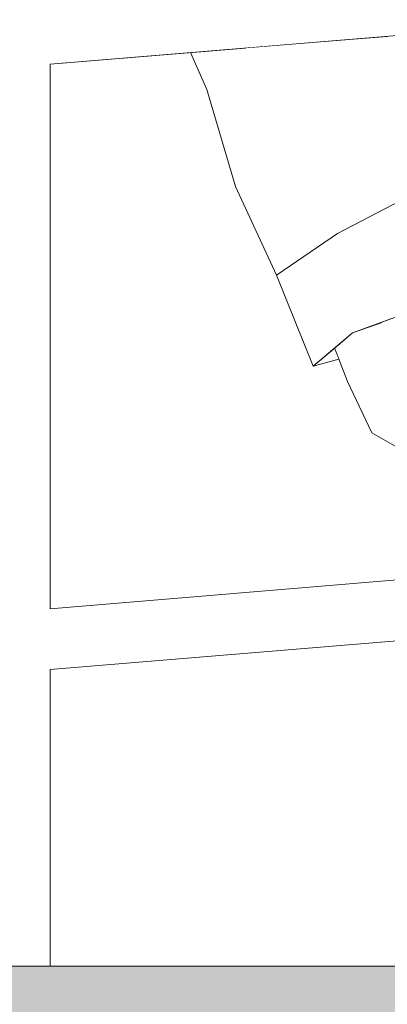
# Model space of a CAD drawing. Header units: millimetres. Extents: x 0 to 650, y -1 to 707.
# Tile 12 of 256: x 97.22 to 98.43, y 622.56 to 625.81. Entities that reach past the tile are written whole.
import ezdxf
from ezdxf.xclip import XClip

# ---------------------------------------------------------------- set-up
doc = ezdxf.new("R2010")
doc.units = ezdxf.units.MM
doc.header["$MEASUREMENT"] = 0
doc.header["$XCLIPFRAME"] = 0
doc.linetypes.add('Wipeout_Contour', pattern=[1000, 0, -1000])
for name, color, linetype in [('Interior - Mobiliário .ARQ', 7, 'Continuous'), ('Laje.ARQ', 7, 'Continuous'), ('Parede.ARQ', 7, 'Continuous')]:
    doc.layers.add(name, color=color, linetype=linetype)

# ---------------------------------------------------------------- blocks, each defined once
blk = doc.blocks.new('Desenho_3_3', base_point=(252.3092, 622.8349))
at = {"color": 254, "linetype": 'Wipeout_Contour', "lineweight": 0, "ltscale": 2537.616052}
blk.add_wipeout([(97.301, 625.8138), (97.2975, 625.7977), (106.1958, 626.5389), (106.1958, 626.5547)], dxfattribs=at).dxf.layer = 'Parede.ARQ'
at = {"color": 254, "linetype": 'Wipeout_Contour', "lineweight": 0, "ltscale": 5053.165761}
blk.add_wipeout([(97.3215, 622.6849), (106.1958, 622.6849), (106.1958, 624.4042), (102.616, 624.106), (102.616, 622.8349), (102.3521, 622.8349), (102.3521, 624.084), (97.3215, 623.665)], dxfattribs=at).dxf.layer = 'Parede.ARQ'
at = {"color": 254, "linetype": 'Wipeout_Contour', "lineweight": 0, "ltscale": 2537.549973}
blk.add_wipeout([(97.2954, 625.7806), (106.1958, 626.522), (106.1958, 626.5389), (97.2975, 625.7977)], dxfattribs=at).dxf.layer = 'Parede.ARQ'
at = {"color": 254, "linetype": 'Wipeout_Contour', "lineweight": 0, "ltscale": 8221.398375}
blk.add_wipeout([(97.7851, 625.7036), (97.3215, 625.665), (97.3215, 623.8657), (98.9536, 624.0016), (98.8173, 624.1534), (98.5991, 624.3232), (98.3829, 624.4473), (98.3028, 624.6168), (98.2748, 624.6903), (98.1897, 624.6676), (98.0692, 624.968), (97.9334, 625.2607), (97.8388, 625.5814)], dxfattribs=at).dxf.layer = 'Parede.ARQ'
at = {"color": 254, "linetype": 'Wipeout_Contour', "lineweight": 0, "ltscale": 1898.297218}
blk.add_wipeout([(98.0692, 624.968), (98.2699, 625.1059), (98.1465, 625.4154)], dxfattribs=at).dxf.layer = 'Interior - Mobiliário .ARQ'
at = {"color": 254, "linetype": 'Wipeout_Contour', "lineweight": 0, "ltscale": 2537.481432}
blk.add_wipeout([(97.2954, 625.7806), (97.2947, 625.7631), (106.1958, 626.5046), (106.1958, 626.522)], dxfattribs=at).dxf.layer = 'Parede.ARQ'
at = {"color": 254, "linetype": 'Wipeout_Contour', "lineweight": 0, "ltscale": 2529.882917}
blk.add_wipeout([(97.3105, 623.8413), (106.1958, 624.5814), (106.1958, 624.5915), (97.3144, 623.8516)], dxfattribs=at).dxf.layer = 'Parede.ARQ'
at = {"color": 254, "linetype": 'Wipeout_Contour', "lineweight": 0, "ltscale": 1898.700666}
blk.add_wipeout([(98.1465, 625.4154), (97.9334, 625.2607), (98.0692, 624.968)], dxfattribs=at).dxf.layer = 'Interior - Mobiliário .ARQ'
at = {"color": 254, "linetype": 'Wipeout_Contour', "lineweight": 0, "ltscale": 2537.412482}
blk.add_wipeout([(106.1958, 626.5046), (97.2947, 625.7631), (97.2954, 625.7457), (106.1958, 626.4871)], dxfattribs=at).dxf.layer = 'Parede.ARQ'
at = {"color": 254, "linetype": 'Wipeout_Contour', "lineweight": 0, "ltscale": 2529.654042}
blk.add_wipeout([(97.2975, 623.7977), (97.2954, 623.7806), (106.1958, 624.522), (106.1958, 624.5389)], dxfattribs=at).dxf.layer = 'Parede.ARQ'
at = {"color": 254, "linetype": 'Wipeout_Contour', "lineweight": 0, "ltscale": 2537.345218}
blk.add_wipeout([(106.1958, 626.4871), (97.2954, 625.7457), (97.2975, 625.729), (106.1958, 626.4702)], dxfattribs=at).dxf.layer = 'Parede.ARQ'
at = {"color": 254, "linetype": 'Wipeout_Contour', "lineweight": 0, "ltscale": 2529.51949}
blk.add_wipeout([(97.301, 623.7636), (97.3014, 623.7462), (106.1958, 624.4871), (106.1958, 624.5046)], dxfattribs=at).dxf.layer = 'Parede.ARQ'
at = {"color": 254, "linetype": 'Wipeout_Contour', "lineweight": 0, "ltscale": 2537.281714}
blk.add_wipeout([(106.1958, 626.4702), (97.2975, 625.729), (97.301, 625.7135), (106.1958, 626.4544)], dxfattribs=at).dxf.layer = 'Parede.ARQ'
at = {"color": 254, "linetype": 'Wipeout_Contour', "lineweight": 0, "ltscale": 2529.449301}
blk.add_wipeout([(97.2954, 623.7457), (97.2975, 623.729), (106.1958, 624.4702), (106.1958, 624.4871)], dxfattribs=at).dxf.layer = 'Parede.ARQ'
at = {"color": 254, "linetype": 'Wipeout_Contour', "lineweight": 0, "ltscale": 2537.223895}
blk.add_wipeout([(106.1958, 626.4544), (97.301, 625.7135), (97.3056, 625.6995), (106.1958, 626.4401)], dxfattribs=at).dxf.layer = 'Parede.ARQ'
at = {"color": 254, "linetype": 'Wipeout_Contour', "lineweight": 0, "ltscale": 2529.385806}
blk.add_wipeout([(97.2975, 623.729), (97.301, 623.7135), (106.1958, 624.4544), (106.1958, 624.4702)], dxfattribs=at).dxf.layer = 'Parede.ARQ'
at = {"color": 254, "linetype": 'Wipeout_Contour', "lineweight": 0, "ltscale": 2537.17343}
blk.add_wipeout([(97.3056, 625.6995), (97.3105, 625.6876), (106.1958, 626.4277), (106.1958, 626.4401)], dxfattribs=at).dxf.layer = 'Parede.ARQ'
at = {"color": 254, "linetype": 'Wipeout_Contour', "lineweight": 0, "ltscale": 2529.235538}
blk.add_wipeout([(97.3105, 623.6876), (97.3144, 623.6778), (106.1958, 624.4177), (106.1958, 624.4277)], dxfattribs=at).dxf.layer = 'Parede.ARQ'
at = {"color": 254, "linetype": 'Wipeout_Contour', "lineweight": 0, "ltscale": 2537.131422}
blk.add_wipeout([(106.1958, 626.4277), (97.3105, 625.6876), (97.3144, 625.6778), (106.1958, 626.4177)], dxfattribs=at).dxf.layer = 'Parede.ARQ'
at = {"color": 254, "linetype": 'Wipeout_Contour', "lineweight": 0, "ltscale": 1895.973687}
blk.add_wipeout([(97.3185, 623.8594), (106.1958, 624.5989), (97.32, 623.864)], dxfattribs=at).dxf.layer = 'Parede.ARQ'
at = {"color": 254, "linetype": 'Wipeout_Contour', "lineweight": 0, "ltscale": 1904.292016}
blk.add_wipeout([(106.1958, 626.4057), (97.32, 625.6664), (106.1958, 626.4042)], dxfattribs=at).dxf.layer = 'Parede.ARQ'
at = {"color": 254, "linetype": 'Wipeout_Contour', "lineweight": 0, "ltscale": 1895.957359}
blk.add_wipeout([(97.3144, 623.8516), (106.1958, 624.5915), (97.3185, 623.8594)], dxfattribs=at).dxf.layer = 'Parede.ARQ'
at = {"color": 254, "linetype": 'Wipeout_Contour', "lineweight": 0, "ltscale": 1900.274716}
blk.add_wipeout([(98.3015, 625.7466), (98.0171, 625.7229), (98.1465, 625.4154)], dxfattribs=at).dxf.layer = 'Interior - Mobiliário .ARQ'
at = {"color": 254, "linetype": 'Wipeout_Contour', "lineweight": 0, "ltscale": 1900.241591}
blk.add_wipeout([(97.9185, 625.7147), (97.7851, 625.7036), (97.8388, 625.5814)], dxfattribs=at).dxf.layer = 'Interior - Mobiliário .ARQ'
at = {"color": 254, "linetype": 'Wipeout_Contour', "lineweight": 0, "ltscale": 6342.996545}
blk.add_wipeout([(97.2954, 627.7457), (97.2947, 627.7631), (97.2947, 625.7631), (97.2954, 625.7806), (97.2975, 625.7977), (97.301, 625.8138), (97.3056, 625.8285), (97.3094, 627.6916), (97.301, 627.7135), (97.2975, 627.729)], dxfattribs=at).dxf.layer = 'Parede.ARQ'
at = {"color": 254, "linetype": 'Wipeout_Contour', "lineweight": 0, "ltscale": 2529.834512}
blk.add_wipeout([(97.3094, 623.8371), (106.1958, 624.5691), (106.1958, 624.5814), (97.3105, 623.8413)], dxfattribs=at).dxf.layer = 'Parede.ARQ'
at = {"color": 254, "linetype": 'Wipeout_Contour', "lineweight": 0, "ltscale": 2533.663932}
blk.add_wipeout([(98.3015, 625.7466), (98.1465, 625.4154), (98.505, 625.5874), (98.4394, 625.7581)], dxfattribs=at).dxf.layer = 'Interior - Mobiliário .ARQ'
at = {"color": 254, "linetype": 'Wipeout_Contour', "lineweight": 0, "ltscale": 2533.3747}
blk.add_wipeout([(97.9185, 625.7147), (97.8388, 625.5814), (97.9334, 625.2607), (97.9707, 625.7191)], dxfattribs=at).dxf.layer = 'Interior - Mobiliário .ARQ'
at = {"color": 254, "linetype": 'Wipeout_Contour', "lineweight": 0, "ltscale": 2529.781723}
blk.add_wipeout([(97.301, 623.8138), (106.1958, 624.5547), (106.1958, 624.5691), (97.3056, 623.8285)], dxfattribs=at).dxf.layer = 'Parede.ARQ'
at = {"layer": 'Interior - Mobiliário .ARQ', "color": 7, "linetype": 'Continuous', "lineweight": 0}
blk.add_line((97.7851, 625.7036), (97.8388, 625.5814), dxfattribs=at)
at = {"color": 254, "linetype": 'Wipeout_Contour', "lineweight": 0, "ltscale": 2533.038956}
blk.add_wipeout([(97.9707, 625.7191), (97.9334, 625.2607), (98.1465, 625.4154), (98.0171, 625.7229)], dxfattribs=at).dxf.layer = 'Interior - Mobiliário .ARQ'
at = {"color": 254, "linetype": 'Wipeout_Contour', "lineweight": 0, "ltscale": 1898.895019}
blk.add_wipeout([(98.2699, 625.1059), (98.5926, 625.2745), (98.505, 625.5874)], dxfattribs=at).dxf.layer = 'Interior - Mobiliário .ARQ'
at = {"color": 254, "linetype": 'Wipeout_Contour', "lineweight": 0, "ltscale": 2529.720116}
blk.add_wipeout([(97.301, 623.8138), (97.2975, 623.7977), (106.1958, 624.5389), (106.1958, 624.5547)], dxfattribs=at).dxf.layer = 'Parede.ARQ'
at = {"layer": 'Interior - Mobiliário .ARQ', "color": 7, "linetype": 'Continuous', "lineweight": 0}
blk.add_line((97.9334, 625.2607), (97.8388, 625.5814), dxfattribs=at)
at = {"color": 254, "linetype": 'Wipeout_Contour', "lineweight": 0, "ltscale": 1899.313685}
blk.add_wipeout([(98.505, 625.5874), (98.1465, 625.4154), (98.2699, 625.1059)], dxfattribs=at).dxf.layer = 'Interior - Mobiliário .ARQ'
at = {"color": 254, "linetype": 'Wipeout_Contour', "lineweight": 0, "ltscale": 2529.585502}
blk.add_wipeout([(97.2947, 623.7631), (106.1958, 624.5046), (106.1958, 624.522), (97.2954, 623.7806)], dxfattribs=at).dxf.layer = 'Parede.ARQ'
at = {"color": 254, "linetype": 'Wipeout_Contour', "lineweight": 0, "ltscale": 1897.796483}
blk.add_wipeout([(98.3199, 624.7776), (98.649, 624.8976), (98.5926, 625.2745)], dxfattribs=at).dxf.layer = 'Interior - Mobiliário .ARQ'
at = {"color": 254, "linetype": 'Wipeout_Contour', "lineweight": 0, "ltscale": 1894.426417}
blk.add_wipeout([(97.2947, 623.7631), (97.2954, 623.7457), (97.301, 623.7636)], dxfattribs=at).dxf.layer = 'Parede.ARQ'
at = {"color": 254, "linetype": 'Wipeout_Contour', "lineweight": 0, "ltscale": 1898.46245}
blk.add_wipeout([(98.5926, 625.2745), (98.2699, 625.1059), (98.3199, 624.7776)], dxfattribs=at).dxf.layer = 'Interior - Mobiliário .ARQ'
at = {"color": 254, "linetype": 'Wipeout_Contour', "lineweight": 0, "ltscale": 2529.328}
blk.add_wipeout([(106.1958, 624.4544), (97.301, 623.7135), (97.3056, 623.6995), (106.1958, 624.4401)], dxfattribs=at).dxf.layer = 'Parede.ARQ'
at = {"color": 254, "linetype": 'Wipeout_Contour', "lineweight": 0, "ltscale": 1897.323452}
blk.add_wipeout([(98.1897, 624.6676), (98.3199, 624.7776), (98.2699, 625.1059)], dxfattribs=at).dxf.layer = 'Interior - Mobiliário .ARQ'
at = {"color": 254, "linetype": 'Wipeout_Contour', "lineweight": 0, "ltscale": 2529.27813}
blk.add_wipeout([(97.3072, 623.6997), (97.3105, 623.6876), (106.1958, 624.4277), (106.1958, 624.4401)], dxfattribs=at).dxf.layer = 'Parede.ARQ'
at = {"color": 254, "linetype": 'Wipeout_Contour', "lineweight": 0, "ltscale": 1897.904402}
blk.add_wipeout([(98.2699, 625.1059), (98.0692, 624.968), (98.1897, 624.6676)], dxfattribs=at).dxf.layer = 'Interior - Mobiliário .ARQ'
at = {"color": 254, "linetype": 'Wipeout_Contour', "lineweight": 0, "ltscale": 1898.37203}
blk.add_wipeout([(106.1958, 624.4057), (97.32, 623.6664), (106.1958, 624.4042)], dxfattribs=at).dxf.layer = 'Parede.ARQ'
at = {"layer": 'Interior - Mobiliário .ARQ', "color": 7, "linetype": 'Continuous', "lineweight": 0}
for p, q in [((98.0692, 624.968), (97.9334, 625.2607)), ((98.2699, 625.1059), (98.5926, 625.2745)), ((98.0692, 624.968), (98.2699, 625.1059))]:
    blk.add_line(p, q, dxfattribs=at)
at = {"color": 254, "linetype": 'Wipeout_Contour', "lineweight": 0, "ltscale": 3163.089935}
blk.add_wipeout([(98.2775, 624.7418), (98.3204, 624.6395), (98.4165, 624.8128), (98.4009, 624.8071), (98.3199, 624.7776)], dxfattribs=at).dxf.layer = 'Interior - Mobiliário .ARQ'
at = {"color": 254, "linetype": 'Wipeout_Contour', "lineweight": 0, "ltscale": 1896.744847}
blk.add_wipeout([(98.6363, 624.5042), (98.4023, 624.4726), (98.6147, 624.3399)], dxfattribs=at).dxf.layer = 'Interior - Mobiliário .ARQ'
at = {"color": 254, "linetype": 'Wipeout_Contour', "lineweight": 0, "ltscale": 2529.230978}
blk.add_wipeout([(97.3105, 625.6876), (97.3094, 623.8371), (97.3144, 623.8516), (97.3185, 625.671)], dxfattribs=at).dxf.layer = 'Parede.ARQ'
at = {"color": 254, "linetype": 'Wipeout_Contour', "lineweight": 0, "ltscale": 1893.240387}
blk.add_wipeout([(97.3185, 623.6709), (97.3185, 622.6849), (97.3215, 623.665)], dxfattribs=at).dxf.layer = 'Parede.ARQ'
at = {"color": 254, "linetype": 'Wipeout_Contour', "lineweight": 0, "ltscale": 2529.915534}
blk.add_wipeout([(98.4165, 624.8128), (98.3204, 624.6395), (98.5939, 624.6979), (98.5284, 624.8536)], dxfattribs=at).dxf.layer = 'Interior - Mobiliário .ARQ'
at = {"color": 254, "linetype": 'Wipeout_Contour', "lineweight": 0, "ltscale": 6323.23495}
blk.add_wipeout([(97.2947, 625.7631), (97.2947, 623.7631), (97.2954, 623.7806), (97.2975, 623.7977), (97.301, 623.8138), (97.3056, 623.8285), (97.3094, 625.6916), (97.301, 625.7135), (97.2975, 625.729), (97.2954, 625.7457)], dxfattribs=at).dxf.layer = 'Parede.ARQ'
at = {"color": 254, "linetype": 'Wipeout_Contour', "lineweight": 0, "ltscale": 2525.030933}
blk.add_wipeout([(97.3094, 623.6916), (97.3094, 622.6849), (97.3185, 623.671), (97.3105, 623.6876)], dxfattribs=at).dxf.layer = 'Parede.ARQ'
at = {"layer": 'Interior - Mobiliário .ARQ', "color": 7, "linetype": 'Continuous', "lineweight": 0}
blk.add_line((98.3199, 624.7776), (98.649, 624.8976), dxfattribs=at)
at = {"layer": 'Parede.ARQ', "color": 7, "linetype": 'Continuous', "lineweight": 0}
for p, q in [((97.3215, 625.665), (106.1958, 626.4042)), ((97.3215, 623.8657), (97.3215, 625.665))]:
    blk.add_line(p, q, dxfattribs=at)
at = {"color": 254, "linetype": 'Wipeout_Contour', "lineweight": 0, "ltscale": 2529.613268}
blk.add_wipeout([(98.2606, 624.7275), (98.3028, 624.6168), (98.3204, 624.6395), (98.2691, 624.7347)], dxfattribs=at).dxf.layer = 'Interior - Mobiliário .ARQ'
at = {"color": 254, "linetype": 'Wipeout_Contour', "lineweight": 0, "ltscale": 4418.297163}
blk.add_wipeout([(97.2947, 623.7631), (97.2947, 622.6849), (97.3094, 622.6849), (97.3094, 623.6916), (97.301, 623.7135), (97.2975, 623.729), (97.2954, 623.7457)], dxfattribs=at).dxf.layer = 'Parede.ARQ'
at = {"color": 254, "linetype": 'Wipeout_Contour', "lineweight": 0, "ltscale": 1897.648901}
blk.add_wipeout([(98.2691, 624.7347), (98.3204, 624.6395), (98.2775, 624.7418)], dxfattribs=at).dxf.layer = 'Interior - Mobiliário .ARQ'
at = {"color": 254, "linetype": 'Wipeout_Contour', "lineweight": 0, "ltscale": 2535.206097}
blk.add_wipeout([(97.2747, 622.6849), (97.2947, 622.6849), (97.2947, 629.8886), (97.2747, 629.907)], dxfattribs=at).dxf.layer = 'Parede.ARQ'
at = {"color": 254, "linetype": 'Wipeout_Contour', "lineweight": 0, "ltscale": 1896.947342}
blk.add_wipeout([(98.1897, 624.6676), (98.2748, 624.6903), (98.2606, 624.7275)], dxfattribs=at).dxf.layer = 'Interior - Mobiliário .ARQ'
at = {"color": 254, "linetype": 'Wipeout_Contour', "lineweight": 0, "ltscale": 1897.207874}
blk.add_wipeout([(98.5939, 624.6979), (98.3204, 624.6395), (98.4023, 624.4726)], dxfattribs=at).dxf.layer = 'Interior - Mobiliário .ARQ'
at = {"color": 254, "linetype": 'Wipeout_Contour', "lineweight": 0, "ltscale": 2535.23241}
blk.add_wipeout([(97.2501, 629.9297), (97.2501, 622.6849), (97.2747, 622.6849), (97.2747, 629.907)], dxfattribs=at).dxf.layer = 'Parede.ARQ'
at = {"layer": 'Interior - Mobiliário .ARQ', "color": 7, "linetype": 'Continuous', "lineweight": 0}
for p in [(98.0692, 624.968), (98.3199, 624.7776), (98.2748, 624.6903)]:
    blk.add_line(p, (98.1897, 624.6676), dxfattribs=at)
at = {"color": 254, "linetype": 'Wipeout_Contour', "lineweight": 0, "ltscale": 1896.449731}
blk.add_wipeout([(98.4023, 624.4726), (98.6363, 624.5042), (98.5939, 624.6979)], dxfattribs=at).dxf.layer = 'Interior - Mobiliário .ARQ'
at = {"color": 254, "linetype": 'Wipeout_Contour', "lineweight": 0, "ltscale": 2535.263985}
blk.add_wipeout([(97.2215, 629.956), (97.2215, 622.6849), (97.2501, 622.6849), (97.2501, 629.9297)], dxfattribs=at).dxf.layer = 'Parede.ARQ'
at = {"color": 254, "linetype": 'Wipeout_Contour', "lineweight": 0, "ltscale": 1896.779637}
blk.add_wipeout([(98.4023, 624.4726), (98.3829, 624.4473), (98.5991, 624.3232)], dxfattribs=at).dxf.layer = 'Interior - Mobiliário .ARQ'
at = {"color": 254, "linetype": 'Wipeout_Contour', "lineweight": 0, "ltscale": 2845.690956}
blk.add_wipeout([(499.7557, 622.6849), (94.5429, 622.6849), (94.5429, 616.6849), (499.7557, 616.6849)], dxfattribs=at).dxf.layer = 'Laje.ARQ'
at = {"layer": 'Laje.ARQ', "linetype": 'Continuous', "lineweight": 0}
h = blk.add_hatch(dxfattribs=at)
h.set_pattern_fill('Concreto_Celular_0003', color=83, style=0, pattern_type=2)
h.set_pattern_definition([(0, (252.309, 622.835), (0, 7.79423), [0.4875, -4.0125]), (0, (254.559, 626.732), (0, 7.79423), [0.4875, -4.0125]), (60, (252.309, 622.835), (-6.75, 3.89711), [0.4875, -4.0125]), (60, (256.809, 622.835), (-6.75, 3.89711), [0.4875, -4.0125]), (120, (252.797, 622.835), (6.75, 3.89711), [0.4875, -4.0125]), (120, (257.297, 622.835), (6.75, 3.89711), [0.4875, -4.0125]), (0, (252.3092, 623.5849), (0, 1.5), [0, -1.5, 0, -2.25]), (45, (253.0592, 623.5849), (-1.06066, 1.06066), [0, -1.125, 0, -1.875])])
h.paths.add_polyline_path([(499.7557, 622.6849), (94.5429, 622.6849), (94.5429, 616.6849), (499.7557, 616.6849)])
at = {"layer": 'Laje.ARQ', "color": 7, "linetype": 'Continuous', "lineweight": 0}
blk.add_line((499.7557, 622.6849), (94.5429, 622.6849), dxfattribs=at)
at = {"layer": 'Parede.ARQ', "color": 7, "linetype": 'Continuous', "lineweight": 0}
blk.add_line((97.3215, 622.6849), (97.3215, 623.665), dxfattribs=at)
at = {"color": 254, "linetype": 'Wipeout_Contour', "lineweight": 0, "ltscale": 1895.869591}
blk.add_wipeout([(98.5991, 624.3232), (98.6147, 624.3399), (98.4023, 624.4726)], dxfattribs=at).dxf.layer = 'Interior - Mobiliário .ARQ'
at = {"layer": 'Parede.ARQ', "color": 7, "linetype": 'Continuous', "lineweight": 0}
blk.add_line((97.3215, 623.665), (106.1958, 624.4042), dxfattribs=at)
at = {"color": 254, "linetype": 'Wipeout_Contour', "lineweight": 0, "ltscale": 1897.223407}
blk.add_wipeout([(98.4023, 624.4726), (98.3204, 624.6395), (98.3028, 624.6168)], dxfattribs=at).dxf.layer = 'Interior - Mobiliário .ARQ'
at = {"color": 254, "linetype": 'Wipeout_Contour', "lineweight": 0, "ltscale": 1896.239913}
blk.add_wipeout([(98.3028, 624.6168), (98.3829, 624.4473), (98.4023, 624.4726)], dxfattribs=at).dxf.layer = 'Interior - Mobiliário .ARQ'
at = {"layer": 'Interior - Mobiliário .ARQ', "color": 7, "linetype": 'Continuous', "lineweight": 0}
for p, q in [((98.2606, 624.7275), (98.3028, 624.6168)), ((98.3028, 624.6168), (98.3829, 624.4473)), ((98.3829, 624.4473), (98.5991, 624.3232))]:
    blk.add_line(p, q, dxfattribs=at)
at = {"layer": 'Parede.ARQ', "color": 7, "linetype": 'Continuous', "lineweight": 0}
blk.add_line((97.3215, 623.8657), (106.1958, 624.6049), dxfattribs=at)

msp = doc.modelspace()

# ---------------------------------------------------------------- block references
at = {"color": 7, "linetype": 'Continuous', "lineweight": 0}
ref = msp.add_blockref('Desenho_3_3', (252.3092, 622.8349), dxfattribs=at)
XClip(ref).set_block_clipping_path([(94.5429147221, 610.0813537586), (504.066260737, 688.4753035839)])

doc.saveas('drawing.dxf')
